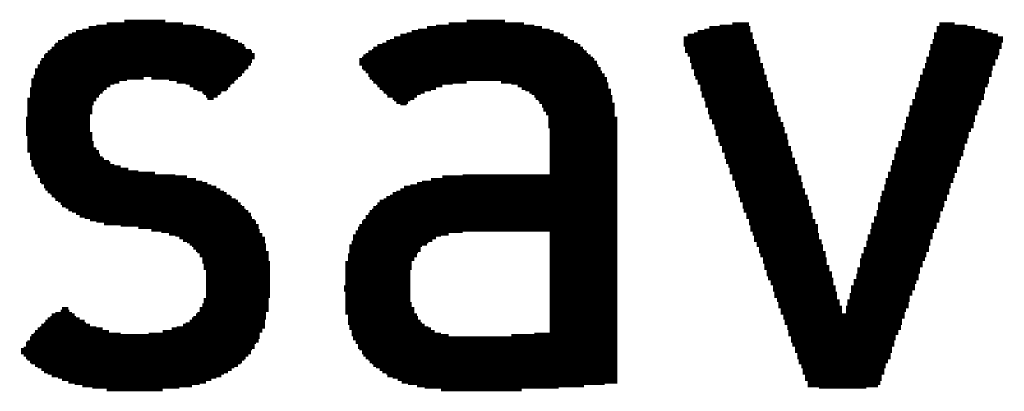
# Model space of a CAD drawing. Extents: x -4 to 126, y -8 to 66.
# Tile 180 of 256: x 99.116 to 101.074, y 19.497 to 20.236. Entities that reach past the tile are written whole.
import ezdxf

# ---------------------------------------------------------------- set-up
doc = ezdxf.new("R2010")
doc.units = 0
doc.layers.add('CLICKER_2_FOR_TMPM4L4A_V104_GTO', color=11, linetype='CONTINUOUS')

msp = doc.modelspace()

# ---------------------------------------------------------------- linework, layer by layer
at = {"layer": 'CLICKER_2_FOR_TMPM4L4A_V104_GTO', "const_width": 0.00508}
for points in [[(99.2886, 20.22856), (99.441, 20.22856)], [(99.32416, 20.23364), (99.40544, 20.23364)], [(99.96932, 20.22856), (100.11918, 20.22856)], [(100.00488, 20.23364), (100.08108, 20.23364)], [(100.5332, 20.22856), (100.56622, 20.22856)], [(100.94468, 20.22856), (100.97516, 20.22856)], [(99.22002, 20.20824), (99.5172, 20.20824)], [(99.22764, 20.21332), (99.50704, 20.21332)], [(99.24034, 20.21586), (99.49434, 20.21586)], [(99.25304, 20.22094), (99.48164, 20.22094)], [(99.26828, 20.22348), (99.4664, 20.22348)], [(99.8855, 20.20824), (100.1903, 20.20824)], [(99.89566, 20.21332), (100.1776, 20.21332)], [(99.90836, 20.21586), (100.16998, 20.21586)], [(99.92614, 20.22094), (100.15474, 20.22094)], [(99.94392, 20.22348), (100.1395, 20.22348)], [(100.457, 20.20824), (100.57384, 20.20824)], [(100.46462, 20.21332), (100.56876, 20.21332)], [(100.47732, 20.21586), (100.56876, 20.21586)], [(100.48748, 20.22094), (100.56876, 20.22094)], [(100.5078, 20.22348), (100.56622, 20.22348)], [(100.93452, 20.20824), (101.05136, 20.20824)], [(100.9396, 20.22094), (101.0158, 20.22094)], [(100.9396, 20.21586), (101.0285, 20.21586)], [(100.9396, 20.21332), (101.0412, 20.21332)], [(100.94468, 20.22348), (101.00056, 20.22348)], [(99.19208, 20.193), (99.55022, 20.193)], [(99.1997, 20.19554), (99.5426, 20.19554)], [(99.20478, 20.20062), (99.53498, 20.20062)], [(99.2124, 20.2057), (99.52736, 20.2057)], [(99.84486, 20.193), (100.21824, 20.193)], [(99.85248, 20.19554), (100.21062, 20.19554)], [(99.8601, 20.20062), (100.20554, 20.20062)], [(99.8728, 20.2057), (100.19792, 20.2057)], [(100.43668, 20.20062), (100.57384, 20.20062)], [(100.43668, 20.19554), (100.57638, 20.19554)], [(100.43668, 20.193), (100.57638, 20.193)], [(100.4443, 20.2057), (100.57384, 20.2057)], [(100.93198, 20.19554), (101.07168, 20.19554)], [(100.93198, 20.193), (101.07168, 20.193)], [(100.93452, 20.2057), (101.06152, 20.2057)], [(100.93452, 20.20062), (101.07168, 20.20062)], [(99.17176, 20.17268), (99.57816, 20.17268)], [(99.17684, 20.17522), (99.57562, 20.17522)], [(99.17938, 20.1803), (99.56546, 20.1803)], [(99.18446, 20.18538), (99.56292, 20.18538)], [(99.187, 20.18792), (99.55784, 20.18792)], [(99.8093, 20.17268), (100.24364, 20.17268)], [(99.81692, 20.17522), (100.23856, 20.17522)], [(99.81946, 20.1803), (100.23602, 20.1803)], [(99.82708, 20.18538), (100.23094, 20.18538)], [(99.83724, 20.18792), (100.22586, 20.18792)], [(100.43668, 20.18792), (100.57638, 20.18792)], [(100.43668, 20.18538), (100.58146, 20.18538)], [(100.43922, 20.1803), (100.58146, 20.1803)], [(100.43922, 20.17522), (100.58146, 20.17522)], [(100.43922, 20.17268), (100.58654, 20.17268)], [(100.92436, 20.17268), (101.06406, 20.17268)], [(100.9269, 20.18538), (101.06914, 20.18538)], [(100.9269, 20.1803), (101.06914, 20.1803)], [(100.9269, 20.17522), (101.06406, 20.17522)], [(100.93198, 20.18792), (101.06914, 20.18792)], [(99.15652, 20.15236), (99.57816, 20.15236)], [(99.15906, 20.15744), (99.57816, 20.15744)], [(99.16414, 20.16506), (99.58324, 20.16506)], [(99.16414, 20.15998), (99.58324, 20.15998)], [(99.16668, 20.1676), (99.58324, 20.1676)], [(99.79152, 20.15744), (100.25888, 20.15744)], [(99.79152, 20.15236), (100.26396, 20.15236)], [(99.7966, 20.15998), (100.25634, 20.15998)], [(99.79914, 20.16506), (100.25126, 20.16506)], [(99.80422, 20.1676), (100.24618, 20.1676)], [(100.4443, 20.1676), (100.58654, 20.1676)], [(100.4443, 20.16506), (100.58654, 20.16506)], [(100.44938, 20.15998), (100.58908, 20.15998)], [(100.44938, 20.15744), (100.58908, 20.15744)], [(100.44938, 20.15236), (100.58908, 20.15236)], [(100.91928, 20.15998), (101.06152, 20.15998)], [(100.91928, 20.15744), (101.05644, 20.15744)], [(100.91928, 20.15236), (101.05644, 20.15236)], [(100.92436, 20.1676), (101.06406, 20.1676)], [(100.92436, 20.16506), (101.06152, 20.16506)], [(99.14636, 20.13712), (99.56546, 20.13712)], [(99.14636, 20.13204), (99.56292, 20.13204)], [(99.15144, 20.14474), (99.57054, 20.14474)], [(99.15144, 20.13966), (99.57054, 20.13966)], [(99.15652, 20.14728), (99.57562, 20.14728)], [(99.79152, 20.14728), (100.26396, 20.14728)], [(99.7966, 20.14474), (100.2665, 20.14474)], [(99.7966, 20.13966), (100.27158, 20.13966)], [(99.79914, 20.13712), (100.27158, 20.13712)], [(99.80422, 20.13204), (100.27412, 20.13204)], [(100.45192, 20.14728), (100.59416, 20.14728)], [(100.45192, 20.14474), (100.59416, 20.14474)], [(100.45192, 20.13966), (100.59416, 20.13966)], [(100.457, 20.13712), (100.5967, 20.13712)], [(100.457, 20.13204), (100.5967, 20.13204)], [(100.91166, 20.13712), (101.05136, 20.13712)], [(100.91166, 20.13204), (101.04882, 20.13204)], [(100.91674, 20.14728), (101.05644, 20.14728)], [(100.91674, 20.14474), (101.05136, 20.14474)], [(100.91674, 20.13966), (101.05136, 20.13966)], [(99.13874, 20.1168), (99.32924, 20.1168)], [(99.13874, 20.11172), (99.314, 20.11172)], [(99.14382, 20.12442), (99.5553, 20.12442)], [(99.14382, 20.11934), (99.36226, 20.11934)], [(99.14636, 20.12696), (99.55784, 20.12696)], [(99.3775, 20.11934), (99.55022, 20.11934)], [(99.41306, 20.1168), (99.54514, 20.1168)], [(99.4283, 20.11172), (99.5426, 20.11172)], [(99.8093, 20.12696), (100.2792, 20.12696)], [(99.8093, 20.12442), (100.2792, 20.12442)], [(99.81184, 20.11934), (100.28428, 20.11934)], [(99.81692, 20.1168), (100.28428, 20.1168)], [(99.81946, 20.11172), (100.00488, 20.11172)], [(100.07346, 20.11172), (100.28428, 20.11172)], [(100.457, 20.12696), (100.5967, 20.12696)], [(100.45954, 20.12442), (100.60178, 20.12442)], [(100.45954, 20.11934), (100.60178, 20.11934)], [(100.46462, 20.1168), (100.60178, 20.1168)], [(100.46462, 20.11172), (100.60432, 20.11172)], [(100.90404, 20.11172), (101.04374, 20.11172)], [(100.90658, 20.12442), (101.04882, 20.12442)], [(100.90658, 20.11934), (101.04374, 20.11934)], [(100.90658, 20.1168), (101.04374, 20.1168)], [(100.91166, 20.12696), (101.04882, 20.12696)], [(99.1362, 20.09902), (99.2886, 20.09902)], [(99.1362, 20.09648), (99.28352, 20.09648)], [(99.1362, 20.0914), (99.28098, 20.0914)], [(99.13874, 20.10918), (99.30384, 20.10918)], [(99.13874, 20.1041), (99.29622, 20.1041)], [(99.44608, 20.10918), (99.53752, 20.10918)], [(99.4537, 20.1041), (99.53498, 20.1041)], [(99.46132, 20.09902), (99.5299, 20.09902)], [(99.46894, 20.09648), (99.52736, 20.09648)], [(99.4791, 20.0914), (99.5172, 20.0914)], [(99.82454, 20.10918), (99.97694, 20.10918)], [(99.82708, 20.1041), (99.95662, 20.1041)], [(99.83216, 20.09902), (99.94392, 20.09902)], [(99.83724, 20.09648), (99.93376, 20.09648)], [(99.83978, 20.0914), (99.92106, 20.0914)], [(100.09378, 20.10918), (100.28682, 20.10918)], [(100.10648, 20.1041), (100.28682, 20.1041)], [(100.1141, 20.09902), (100.28682, 20.09902)], [(100.12172, 20.09648), (100.2919, 20.09648)], [(100.12934, 20.0914), (100.2919, 20.0914)], [(100.46462, 20.10918), (100.60432, 20.10918)], [(100.4697, 20.1041), (100.60432, 20.1041)], [(100.4697, 20.09902), (100.6094, 20.09902)], [(100.4697, 20.09648), (100.6094, 20.09648)], [(100.47224, 20.0914), (100.6094, 20.0914)], [(100.89896, 20.09902), (101.03612, 20.09902)], [(100.89896, 20.09648), (101.03612, 20.09648)], [(100.89896, 20.0914), (101.03612, 20.0914)], [(100.90404, 20.10918), (101.0412, 20.10918)], [(100.90404, 20.1041), (101.0412, 20.1041)], [(99.13112, 20.0787), (99.26828, 20.0787)], [(99.13112, 20.07616), (99.26828, 20.07616)], [(99.13112, 20.07108), (99.2632, 20.07108)], [(99.1362, 20.08886), (99.2759, 20.08886)], [(99.1362, 20.08378), (99.27336, 20.08378)], [(99.48164, 20.08886), (99.51466, 20.08886)], [(99.48672, 20.08378), (99.50958, 20.08378)], [(99.48926, 20.0787), (99.50196, 20.0787)], [(99.84486, 20.08886), (99.91344, 20.08886)], [(99.8474, 20.08378), (99.90582, 20.08378)], [(99.85756, 20.0787), (99.90074, 20.0787)], [(99.8601, 20.07616), (99.89312, 20.07616)], [(99.86518, 20.07108), (99.88804, 20.07108)], [(100.13442, 20.08886), (100.2919, 20.08886)], [(100.1395, 20.08378), (100.29444, 20.08378)], [(100.14204, 20.0787), (100.29444, 20.0787)], [(100.14712, 20.07616), (100.29444, 20.07616)], [(100.14966, 20.07108), (100.29444, 20.07108)], [(100.47224, 20.08886), (100.61448, 20.08886)], [(100.47224, 20.08378), (100.61448, 20.08378)], [(100.47732, 20.0787), (100.61448, 20.0787)], [(100.47732, 20.07616), (100.61702, 20.07616)], [(100.47986, 20.07108), (100.61702, 20.07108)], [(100.89134, 20.07616), (101.0285, 20.07616)], [(100.89134, 20.07108), (101.0285, 20.07108)], [(100.89642, 20.08886), (101.03358, 20.08886)], [(100.89642, 20.08378), (101.03358, 20.08378)], [(100.89642, 20.0787), (101.03358, 20.0787)], [(99.13112, 20.06854), (99.2632, 20.06854)], [(99.13112, 20.06346), (99.26066, 20.06346)], [(99.13112, 20.05838), (99.26066, 20.05838)], [(99.13112, 20.05584), (99.26066, 20.05584)], [(99.8728, 20.06854), (99.8855, 20.06854)], [(100.15474, 20.06854), (100.29952, 20.06854)], [(100.15474, 20.06346), (100.29952, 20.06346)], [(100.15728, 20.05838), (100.29952, 20.05838)], [(100.15728, 20.05584), (100.29952, 20.05584)], [(100.47986, 20.06854), (100.61702, 20.06854)], [(100.47986, 20.06346), (100.6221, 20.06346)], [(100.48494, 20.05838), (100.6221, 20.05838)], [(100.48494, 20.05584), (100.6221, 20.05584)], [(100.88626, 20.06346), (101.02342, 20.06346)], [(100.88626, 20.05838), (101.02342, 20.05838)], [(100.88626, 20.05584), (101.02088, 20.05584)], [(100.89134, 20.06854), (101.0285, 20.06854)], [(99.12858, 20.0406), (99.25558, 20.0406)], [(99.12858, 20.03552), (99.25558, 20.03552)], [(99.13112, 20.05076), (99.26066, 20.05076)], [(99.13112, 20.04822), (99.25558, 20.04822)], [(99.13112, 20.04314), (99.25558, 20.04314)], [(100.16236, 20.05076), (100.29952, 20.05076)], [(100.16236, 20.04822), (100.29952, 20.04822)], [(100.16744, 20.04314), (100.29952, 20.04314)], [(100.16744, 20.0406), (100.3046, 20.0406)], [(100.16744, 20.03552), (100.3046, 20.03552)], [(100.48494, 20.05076), (100.62464, 20.05076)], [(100.48748, 20.04822), (100.62464, 20.04822)], [(100.48748, 20.04314), (100.62464, 20.04314)], [(100.48748, 20.0406), (100.62972, 20.0406)], [(100.49256, 20.03552), (100.62972, 20.03552)], [(100.87864, 20.0406), (101.0158, 20.0406)], [(100.87864, 20.03552), (101.0158, 20.03552)], [(100.88372, 20.05076), (101.02088, 20.05076)], [(100.88372, 20.04822), (101.02088, 20.04822)], [(100.88372, 20.04314), (101.0158, 20.04314)], [(99.12858, 20.03044), (99.25558, 20.03044)], [(99.12858, 20.0279), (99.25558, 20.0279)], [(99.12858, 20.02282), (99.25558, 20.02282)], [(99.12858, 20.02028), (99.25558, 20.02028)], [(99.12858, 20.0152), (99.25558, 20.0152)], [(100.16744, 20.03044), (100.3046, 20.03044)], [(100.16744, 20.0279), (100.3046, 20.0279)], [(100.16744, 20.02282), (100.3046, 20.02282)], [(100.16998, 20.02028), (100.3046, 20.02028)], [(100.16998, 20.0152), (100.3046, 20.0152)], [(100.49256, 20.03044), (100.6348, 20.03044)], [(100.49764, 20.0279), (100.6348, 20.0279)], [(100.49764, 20.02282), (100.6348, 20.02282)], [(100.49764, 20.02028), (100.63734, 20.02028)], [(100.50018, 20.0152), (100.63734, 20.0152)], [(100.87102, 20.0152), (101.00818, 20.0152)], [(100.8761, 20.0279), (101.01326, 20.0279)], [(100.8761, 20.02282), (101.01326, 20.02282)], [(100.8761, 20.02028), (101.00818, 20.02028)], [(100.87864, 20.03044), (101.01326, 20.03044)], [(99.12858, 20.01012), (99.26066, 20.01012)], [(99.12858, 20.00758), (99.26066, 20.00758)], [(99.13112, 20.0025), (99.26066, 20.0025)], [(99.13112, 19.99996), (99.26066, 19.99996)], [(99.13112, 19.99488), (99.26066, 19.99488)], [(99.13112, 19.99234), (99.2632, 19.99234)], [(100.16998, 20.01012), (100.3046, 20.01012)], [(100.16998, 20.00758), (100.3046, 20.00758)], [(100.16998, 20.0025), (100.3046, 20.0025)], [(100.16998, 19.99996), (100.3046, 19.99996)], [(100.16998, 19.99488), (100.3046, 19.99488)], [(100.16998, 19.99234), (100.3046, 19.99234)], [(100.50018, 20.01012), (100.63734, 20.01012)], [(100.50018, 20.00758), (100.64242, 20.00758)], [(100.50526, 20.0025), (100.64242, 20.0025)], [(100.50526, 19.99996), (100.64242, 19.99996)], [(100.50526, 19.99488), (100.64496, 19.99488)], [(100.5078, 19.99234), (100.64496, 19.99234)], [(100.8634, 19.99234), (101.00056, 19.99234)], [(100.86848, 20.0025), (101.0031, 20.0025)], [(100.86848, 19.99996), (101.00056, 19.99996)], [(100.86848, 19.99488), (101.00056, 19.99488)], [(100.87102, 20.01012), (101.0031, 20.01012)], [(100.87102, 20.00758), (101.0031, 20.00758)], [(99.13112, 19.98726), (99.2632, 19.98726)], [(99.13112, 19.98218), (99.2632, 19.98218)], [(99.13112, 19.97964), (99.26828, 19.97964)], [(99.13112, 19.97456), (99.27336, 19.97456)], [(100.16998, 19.98726), (100.3046, 19.98726)], [(100.16998, 19.98218), (100.3046, 19.98218)], [(100.16998, 19.97964), (100.3046, 19.97964)], [(100.16998, 19.97456), (100.3046, 19.97456)], [(100.5078, 19.98726), (100.64496, 19.98726)], [(100.51288, 19.98218), (100.65004, 19.98218)], [(100.51288, 19.97964), (100.65004, 19.97964)], [(100.51288, 19.97456), (100.65004, 19.97456)], [(100.85832, 19.97964), (100.99548, 19.97964)], [(100.85832, 19.97456), (100.99294, 19.97456)], [(100.8634, 19.98726), (100.99548, 19.98726)], [(100.8634, 19.98218), (100.99548, 19.98218)], [(99.1362, 19.97202), (99.27336, 19.97202)], [(99.1362, 19.96694), (99.2759, 19.96694)], [(99.1362, 19.96186), (99.28098, 19.96186)], [(99.1362, 19.95932), (99.28352, 19.95932)], [(99.13874, 19.95424), (99.29368, 19.95424)], [(100.16998, 19.97202), (100.3046, 19.97202)], [(100.16998, 19.96694), (100.3046, 19.96694)], [(100.16998, 19.96186), (100.3046, 19.96186)], [(100.16998, 19.95932), (100.3046, 19.95932)], [(100.16998, 19.95424), (100.3046, 19.95424)], [(100.51796, 19.97202), (100.65258, 19.97202)], [(100.51796, 19.96694), (100.65258, 19.96694)], [(100.51796, 19.96186), (100.65258, 19.96186)], [(100.5205, 19.95932), (100.65766, 19.95932)], [(100.5205, 19.95424), (100.65766, 19.95424)], [(100.8507, 19.95424), (100.98532, 19.95424)], [(100.85578, 19.96694), (100.99294, 19.96694)], [(100.85578, 19.96186), (100.98786, 19.96186)], [(100.85578, 19.95932), (100.98786, 19.95932)], [(100.85832, 19.97202), (100.99294, 19.97202)], [(99.13874, 19.9517), (99.29622, 19.9517)], [(99.13874, 19.94662), (99.30384, 19.94662)], [(99.14382, 19.94408), (99.31654, 19.94408)], [(99.14382, 19.939), (99.33178, 19.939)], [(99.14636, 19.93392), (99.3521, 19.93392)], [(100.16998, 19.9517), (100.3046, 19.9517)], [(100.16998, 19.94662), (100.3046, 19.94662)], [(100.16998, 19.94408), (100.3046, 19.94408)], [(100.16998, 19.939), (100.3046, 19.939)], [(100.16998, 19.93392), (100.3046, 19.93392)], [(100.5205, 19.9517), (100.65766, 19.9517)], [(100.52558, 19.94662), (100.66274, 19.94662)], [(100.52558, 19.94408), (100.66274, 19.94408)], [(100.52812, 19.939), (100.66274, 19.939)], [(100.52812, 19.93392), (100.66528, 19.93392)], [(100.84816, 19.94408), (100.98024, 19.94408)], [(100.84816, 19.939), (100.98024, 19.939)], [(100.84816, 19.93392), (100.98024, 19.93392)], [(100.8507, 19.9517), (100.98532, 19.9517)], [(100.8507, 19.94662), (100.98532, 19.94662)], [(99.14636, 19.93138), (99.38512, 19.93138)], [(99.15144, 19.9263), (99.42576, 19.9263)], [(99.15144, 19.92376), (99.44862, 19.92376)], [(99.15652, 19.91868), (99.4664, 19.91868)], [(99.93376, 19.91868), (100.3046, 19.91868)], [(99.95662, 19.92376), (100.3046, 19.92376)], [(99.99726, 19.9263), (100.3046, 19.9263)], [(100.16998, 19.93138), (100.3046, 19.93138)], [(100.52812, 19.93138), (100.66528, 19.93138)], [(100.5332, 19.9263), (100.66528, 19.9263)], [(100.5332, 19.92376), (100.67036, 19.92376)], [(100.5332, 19.91868), (100.67036, 19.91868)], [(100.838, 19.91868), (100.97262, 19.91868)], [(100.84308, 19.93138), (100.97516, 19.93138)], [(100.84308, 19.9263), (100.97516, 19.9263)], [(100.84308, 19.92376), (100.97516, 19.92376)], [(99.15652, 19.9136), (99.4791, 19.9136)], [(99.15906, 19.91106), (99.48926, 19.91106)], [(99.16414, 19.90598), (99.49688, 19.90598)], [(99.16414, 19.90344), (99.50704, 19.90344)], [(99.16668, 19.89836), (99.51466, 19.89836)], [(99.8728, 19.89836), (100.3046, 19.89836)], [(99.88042, 19.90344), (100.3046, 19.90344)], [(99.89312, 19.90598), (100.3046, 19.90598)], [(99.90582, 19.91106), (100.3046, 19.91106)], [(99.91598, 19.9136), (100.3046, 19.9136)], [(100.53828, 19.9136), (100.67036, 19.9136)], [(100.53828, 19.91106), (100.6729, 19.91106)], [(100.53828, 19.90598), (100.6729, 19.90598)], [(100.54082, 19.90344), (100.6729, 19.90344)], [(100.54082, 19.89836), (100.67798, 19.89836)], [(100.83546, 19.90598), (100.96754, 19.90598)], [(100.83546, 19.90344), (100.96754, 19.90344)], [(100.83546, 19.89836), (100.965, 19.89836)], [(100.838, 19.9136), (100.97262, 19.9136)], [(100.838, 19.91106), (100.96754, 19.91106)], [(99.17176, 19.89328), (99.52228, 19.89328)], [(99.17684, 19.89074), (99.52736, 19.89074)], [(99.17938, 19.88566), (99.53498, 19.88566)], [(99.18446, 19.88312), (99.53752, 19.88312)], [(99.187, 19.87804), (99.54514, 19.87804)], [(99.19208, 19.8755), (99.55022, 19.8755)], [(99.83216, 19.8755), (100.3046, 19.8755)], [(99.83978, 19.87804), (100.3046, 19.87804)], [(99.84486, 19.88312), (100.3046, 19.88312)], [(99.85248, 19.88566), (100.3046, 19.88566)], [(99.85756, 19.89074), (100.3046, 19.89074)], [(99.86518, 19.89328), (100.3046, 19.89328)], [(100.5459, 19.89328), (100.67798, 19.89328)], [(100.5459, 19.89074), (100.67798, 19.89074)], [(100.5459, 19.88566), (100.68306, 19.88566)], [(100.54844, 19.88312), (100.68306, 19.88312)], [(100.54844, 19.87804), (100.68306, 19.87804)], [(100.54844, 19.8755), (100.6856, 19.8755)], [(100.82784, 19.88312), (100.95992, 19.88312)], [(100.82784, 19.87804), (100.95992, 19.87804)], [(100.82784, 19.8755), (100.95484, 19.8755)], [(100.83038, 19.89328), (100.965, 19.89328)], [(100.83038, 19.89074), (100.965, 19.89074)], [(100.83038, 19.88566), (100.95992, 19.88566)], [(99.19716, 19.87042), (99.5553, 19.87042)], [(99.1997, 19.86534), (99.55784, 19.86534)], [(99.20732, 19.8628), (99.56292, 19.8628)], [(99.2124, 19.85772), (99.56546, 19.85772)], [(99.22002, 19.85518), (99.57054, 19.85518)], [(99.81184, 19.85518), (100.3046, 19.85518)], [(99.81692, 19.85772), (100.3046, 19.85772)], [(99.81946, 19.8628), (100.3046, 19.8628)], [(99.82454, 19.86534), (100.3046, 19.86534)], [(99.82708, 19.87042), (100.3046, 19.87042)], [(100.55352, 19.87042), (100.6856, 19.87042)], [(100.55352, 19.86534), (100.6856, 19.86534)], [(100.55352, 19.8628), (100.69068, 19.8628)], [(100.55606, 19.85772), (100.69068, 19.85772)], [(100.55606, 19.85518), (100.69068, 19.85518)], [(100.82022, 19.85518), (100.94722, 19.85518)], [(100.82276, 19.87042), (100.95484, 19.87042)], [(100.82276, 19.86534), (100.95484, 19.86534)], [(100.82276, 19.8628), (100.9523, 19.8628)], [(100.82276, 19.85772), (100.9523, 19.85772)], [(99.22764, 19.8501), (99.57562, 19.8501)], [(99.23526, 19.84502), (99.57562, 19.84502)], [(99.24542, 19.84248), (99.57816, 19.84248)], [(99.25558, 19.8374), (99.58324, 19.8374)], [(99.79914, 19.8374), (100.3046, 19.8374)], [(99.80422, 19.84502), (100.3046, 19.84502)], [(99.80422, 19.84248), (100.3046, 19.84248)], [(99.8093, 19.8501), (100.3046, 19.8501)], [(100.56114, 19.8501), (100.69322, 19.8501)], [(100.56114, 19.84502), (100.69322, 19.84502)], [(100.56114, 19.84248), (100.69322, 19.84248)], [(100.56622, 19.8374), (100.6983, 19.8374)], [(100.81514, 19.84248), (100.94468, 19.84248)], [(100.81514, 19.8374), (100.94468, 19.8374)], [(100.82022, 19.8501), (100.94722, 19.8501)], [(100.82022, 19.84502), (100.94722, 19.84502)], [(99.26828, 19.83486), (99.58578, 19.83486)], [(99.28352, 19.82978), (99.58578, 19.82978)], [(99.31654, 19.82724), (99.59086, 19.82724)], [(99.3521, 19.82216), (99.59086, 19.82216)], [(99.3775, 19.81708), (99.5934, 19.81708)], [(99.78898, 19.82216), (100.3046, 19.82216)], [(99.78898, 19.81708), (100.3046, 19.81708)], [(99.79152, 19.82724), (100.3046, 19.82724)], [(99.7966, 19.83486), (100.3046, 19.83486)], [(99.7966, 19.82978), (100.3046, 19.82978)], [(100.56622, 19.83486), (100.6983, 19.83486)], [(100.56622, 19.82978), (100.6983, 19.82978)], [(100.56876, 19.82724), (100.70338, 19.82724)], [(100.56876, 19.82216), (100.70338, 19.82216)], [(100.56876, 19.81708), (100.70338, 19.81708)], [(100.80752, 19.81708), (100.93452, 19.81708)], [(100.81006, 19.82978), (100.9396, 19.82978)], [(100.81006, 19.82724), (100.9396, 19.82724)], [(100.81006, 19.82216), (100.9396, 19.82216)], [(100.81514, 19.83486), (100.94468, 19.83486)], [(99.39782, 19.81454), (99.5934, 19.81454)], [(99.41306, 19.80946), (99.59848, 19.80946)], [(99.42576, 19.80692), (99.59848, 19.80692)], [(99.43338, 19.80184), (99.60356, 19.80184)], [(99.441, 19.79676), (99.60356, 19.79676)], [(99.77882, 19.80692), (99.95408, 19.80692)], [(99.77882, 19.80184), (99.94392, 19.80184)], [(99.77882, 19.79676), (99.9363, 19.79676)], [(99.7839, 19.81454), (99.99726, 19.81454)], [(99.7839, 19.80946), (99.96932, 19.80946)], [(100.16998, 19.81454), (100.3046, 19.81454)], [(100.16998, 19.80946), (100.3046, 19.80946)], [(100.16998, 19.80692), (100.3046, 19.80692)], [(100.16998, 19.80184), (100.3046, 19.80184)], [(100.16998, 19.79676), (100.3046, 19.79676)], [(100.57384, 19.81454), (100.70338, 19.81454)], [(100.57384, 19.80946), (100.70592, 19.80946)], [(100.57638, 19.80692), (100.70592, 19.80692)], [(100.57638, 19.80184), (100.70592, 19.80184)], [(100.57638, 19.79676), (100.711, 19.79676)], [(100.80244, 19.80692), (100.93198, 19.80692)], [(100.80244, 19.80184), (100.93198, 19.80184)], [(100.80244, 19.79676), (100.9269, 19.79676)], [(100.80752, 19.81454), (100.93452, 19.81454)], [(100.80752, 19.80946), (100.93198, 19.80946)], [(99.44862, 19.79422), (99.60356, 19.79422)], [(99.4537, 19.78914), (99.6061, 19.78914)], [(99.45878, 19.7866), (99.6061, 19.7866)], [(99.46132, 19.78152), (99.6061, 19.78152)], [(99.7712, 19.7866), (99.91598, 19.7866)], [(99.7712, 19.78152), (99.91344, 19.78152)], [(99.77628, 19.79422), (99.92868, 19.79422)], [(99.77628, 19.78914), (99.92614, 19.78914)], [(100.16998, 19.79422), (100.3046, 19.79422)], [(100.16998, 19.78914), (100.3046, 19.78914)], [(100.16998, 19.7866), (100.3046, 19.7866)], [(100.16998, 19.78152), (100.3046, 19.78152)], [(100.58146, 19.79422), (100.711, 19.79422)], [(100.58146, 19.78914), (100.711, 19.78914)], [(100.58146, 19.7866), (100.71354, 19.7866)], [(100.58654, 19.78152), (100.71354, 19.78152)], [(100.79482, 19.78152), (100.92436, 19.78152)], [(100.7999, 19.79422), (100.9269, 19.79422)], [(100.7999, 19.78914), (100.9269, 19.78914)], [(100.7999, 19.7866), (100.92436, 19.7866)], [(99.4664, 19.77644), (99.6061, 19.77644)], [(99.46894, 19.7739), (99.61118, 19.7739)], [(99.47402, 19.76882), (99.61118, 19.76882)], [(99.47402, 19.76628), (99.61118, 19.76628)], [(99.4791, 19.7612), (99.61118, 19.7612)], [(99.4791, 19.75866), (99.61118, 19.75866)], [(99.76866, 19.76882), (99.90582, 19.76882)], [(99.76866, 19.76628), (99.90582, 19.76628)], [(99.76866, 19.7612), (99.90074, 19.7612)], [(99.76866, 19.75866), (99.90074, 19.75866)], [(99.7712, 19.77644), (99.91344, 19.77644)], [(99.7712, 19.7739), (99.90836, 19.7739)], [(100.16998, 19.77644), (100.3046, 19.77644)], [(100.16998, 19.7739), (100.3046, 19.7739)], [(100.16998, 19.76882), (100.3046, 19.76882)], [(100.16998, 19.76628), (100.3046, 19.76628)], [(100.16998, 19.7612), (100.3046, 19.7612)], [(100.16998, 19.75866), (100.3046, 19.75866)], [(100.58654, 19.77644), (100.71354, 19.77644)], [(100.58654, 19.7739), (100.71862, 19.7739)], [(100.58908, 19.76882), (100.71862, 19.76882)], [(100.58908, 19.76628), (100.71862, 19.76628)], [(100.59416, 19.7612), (100.72116, 19.7612)], [(100.59416, 19.75866), (100.72116, 19.75866)], [(100.7872, 19.75866), (100.91674, 19.75866)], [(100.78974, 19.76882), (100.91928, 19.76882)], [(100.78974, 19.76628), (100.91928, 19.76628)], [(100.78974, 19.7612), (100.91674, 19.7612)], [(100.79482, 19.77644), (100.92436, 19.77644)], [(100.79482, 19.7739), (100.91928, 19.7739)], [(99.4791, 19.75358), (99.61372, 19.75358)], [(99.48164, 19.7485), (99.61372, 19.7485)], [(99.48164, 19.74596), (99.61372, 19.74596)], [(99.48164, 19.74088), (99.61372, 19.74088)], [(99.48672, 19.73834), (99.61372, 19.73834)], [(99.76358, 19.75358), (99.89566, 19.75358)], [(99.76358, 19.7485), (99.89566, 19.7485)], [(99.76358, 19.74596), (99.89566, 19.74596)], [(99.76358, 19.74088), (99.89566, 19.74088)], [(99.76358, 19.73834), (99.89312, 19.73834)], [(100.16998, 19.75358), (100.3046, 19.75358)], [(100.16998, 19.7485), (100.3046, 19.7485)], [(100.16998, 19.74596), (100.3046, 19.74596)], [(100.16998, 19.74088), (100.3046, 19.74088)], [(100.16998, 19.73834), (100.3046, 19.73834)], [(100.59416, 19.75358), (100.72116, 19.75358)], [(100.5967, 19.7485), (100.72116, 19.7485)], [(100.5967, 19.74596), (100.72624, 19.74596)], [(100.5967, 19.74088), (100.72624, 19.74088)], [(100.60178, 19.73834), (100.72624, 19.73834)], [(100.78212, 19.74088), (100.90658, 19.74088)], [(100.78212, 19.73834), (100.90658, 19.73834)], [(100.7872, 19.75358), (100.91166, 19.75358)], [(100.7872, 19.7485), (100.91166, 19.7485)], [(100.7872, 19.74596), (100.91166, 19.74596)], [(99.48672, 19.73326), (99.61372, 19.73326)], [(99.48672, 19.72818), (99.61372, 19.72818)], [(99.48672, 19.72564), (99.61372, 19.72564)], [(99.48672, 19.72056), (99.61372, 19.72056)], [(99.48672, 19.71802), (99.61372, 19.71802)], [(99.76358, 19.73326), (99.89312, 19.73326)], [(99.76358, 19.72818), (99.89312, 19.72818)], [(99.76358, 19.72564), (99.89312, 19.72564)], [(99.76358, 19.72056), (99.89312, 19.72056)], [(99.76358, 19.71802), (99.89312, 19.71802)], [(100.16998, 19.73326), (100.3046, 19.73326)], [(100.16998, 19.72818), (100.3046, 19.72818)], [(100.16998, 19.72564), (100.3046, 19.72564)], [(100.16998, 19.72056), (100.3046, 19.72056)], [(100.16998, 19.71802), (100.3046, 19.71802)], [(100.60178, 19.73326), (100.73132, 19.73326)], [(100.60178, 19.72818), (100.73132, 19.72818)], [(100.60432, 19.72564), (100.73132, 19.72564)], [(100.60432, 19.72056), (100.73386, 19.72056)], [(100.6094, 19.71802), (100.73386, 19.71802)], [(100.7745, 19.71802), (100.89896, 19.71802)], [(100.77958, 19.72818), (100.90404, 19.72818)], [(100.77958, 19.72564), (100.90404, 19.72564)], [(100.77958, 19.72056), (100.90404, 19.72056)], [(100.78212, 19.73326), (100.90658, 19.73326)], [(99.48672, 19.71294), (99.61372, 19.71294)], [(99.48672, 19.7104), (99.61372, 19.7104)], [(99.48672, 19.70532), (99.61372, 19.70532)], [(99.48672, 19.70024), (99.61372, 19.70024)], [(99.76104, 19.70532), (99.89312, 19.70532)], [(99.76104, 19.70024), (99.89312, 19.70024)], [(99.76358, 19.71294), (99.89312, 19.71294)], [(99.76358, 19.7104), (99.89312, 19.7104)], [(100.16998, 19.71294), (100.3046, 19.71294)], [(100.16998, 19.7104), (100.3046, 19.7104)], [(100.16998, 19.70532), (100.3046, 19.70532)], [(100.16998, 19.70024), (100.3046, 19.70024)], [(100.6094, 19.71294), (100.73386, 19.71294)], [(100.6094, 19.7104), (100.73386, 19.7104)], [(100.61448, 19.70532), (100.73894, 19.70532)], [(100.61448, 19.70024), (100.73894, 19.70024)], [(100.76942, 19.70532), (100.89642, 19.70532)], [(100.76942, 19.70024), (100.89642, 19.70024)], [(100.7745, 19.71294), (100.89896, 19.71294)], [(100.7745, 19.7104), (100.89642, 19.7104)], [(99.48164, 19.67992), (99.61118, 19.67992)], [(99.48672, 19.6977), (99.61372, 19.6977)], [(99.48672, 19.69262), (99.61372, 19.69262)], [(99.48672, 19.69008), (99.61372, 19.69008)], [(99.48672, 19.685), (99.61372, 19.685)], [(99.76104, 19.6977), (99.89312, 19.6977)], [(99.76358, 19.69262), (99.89312, 19.69262)], [(99.76358, 19.69008), (99.89312, 19.69008)], [(99.76358, 19.685), (99.89312, 19.685)], [(99.76358, 19.67992), (99.89312, 19.67992)], [(100.16998, 19.6977), (100.3046, 19.6977)], [(100.16998, 19.69262), (100.3046, 19.69262)], [(100.16998, 19.69008), (100.3046, 19.69008)], [(100.16998, 19.685), (100.3046, 19.685)], [(100.16998, 19.67992), (100.3046, 19.67992)], [(100.61448, 19.6977), (100.73894, 19.6977)], [(100.61702, 19.69262), (100.74148, 19.69262)], [(100.61702, 19.69008), (100.74148, 19.69008)], [(100.61702, 19.685), (100.74148, 19.685)], [(100.6221, 19.67992), (100.74148, 19.67992)], [(100.76688, 19.69008), (100.89134, 19.69008)], [(100.76688, 19.685), (100.88626, 19.685)], [(100.76688, 19.67992), (100.88626, 19.67992)], [(100.76942, 19.6977), (100.89134, 19.6977)], [(100.76942, 19.69262), (100.89134, 19.69262)], [(99.1997, 19.66214), (99.2124, 19.66214)], [(99.47402, 19.66214), (99.61118, 19.66214)], [(99.4791, 19.66976), (99.61118, 19.66976)], [(99.4791, 19.66468), (99.61118, 19.66468)], [(99.48164, 19.67738), (99.61118, 19.67738)], [(99.48164, 19.6723), (99.61118, 19.6723)], [(99.76358, 19.67738), (99.89312, 19.67738)], [(99.76358, 19.6723), (99.89566, 19.6723)], [(99.76358, 19.66976), (99.89566, 19.66976)], [(99.76358, 19.66468), (99.89566, 19.66468)], [(99.76358, 19.66214), (99.90074, 19.66214)], [(100.16998, 19.67738), (100.3046, 19.67738)], [(100.16998, 19.6723), (100.3046, 19.6723)], [(100.16998, 19.66976), (100.3046, 19.66976)], [(100.16998, 19.66468), (100.3046, 19.66468)], [(100.16998, 19.66214), (100.3046, 19.66214)], [(100.6221, 19.67738), (100.74656, 19.67738)], [(100.62464, 19.6723), (100.74656, 19.6723)], [(100.62464, 19.66976), (100.74656, 19.66976)], [(100.62464, 19.66468), (100.75164, 19.66468)], [(100.62972, 19.66214), (100.75164, 19.66214)], [(100.75926, 19.66468), (100.88372, 19.66468)], [(100.75926, 19.66214), (100.87864, 19.66214)], [(100.7618, 19.67738), (100.88626, 19.67738)], [(100.7618, 19.6723), (100.88372, 19.6723)], [(100.7618, 19.66976), (100.88372, 19.66976)], [(99.17176, 19.64182), (99.23526, 19.64182)], [(99.17684, 19.64436), (99.22764, 19.64436)], [(99.17938, 19.64944), (99.2251, 19.64944)], [(99.187, 19.65198), (99.22002, 19.65198)], [(99.19716, 19.65706), (99.21494, 19.65706)], [(99.45878, 19.64182), (99.6061, 19.64182)], [(99.46132, 19.64436), (99.6061, 19.64436)], [(99.4664, 19.64944), (99.6061, 19.64944)], [(99.46894, 19.65198), (99.6061, 19.65198)], [(99.47402, 19.65706), (99.61118, 19.65706)], [(99.76358, 19.65706), (99.90074, 19.65706)], [(99.76358, 19.65198), (99.90074, 19.65198)], [(99.76866, 19.64944), (99.90582, 19.64944)], [(99.76866, 19.64436), (99.90836, 19.64436)], [(99.76866, 19.64182), (99.90836, 19.64182)], [(100.16998, 19.65706), (100.3046, 19.65706)], [(100.16998, 19.65198), (100.3046, 19.65198)], [(100.16998, 19.64944), (100.3046, 19.64944)], [(100.16998, 19.64436), (100.3046, 19.64436)], [(100.16998, 19.64182), (100.3046, 19.64182)], [(100.62972, 19.65706), (100.75164, 19.65706)], [(100.62972, 19.65198), (100.75164, 19.65198)], [(100.6348, 19.64944), (100.8761, 19.64944)], [(100.6348, 19.64436), (100.8761, 19.64436)], [(100.6348, 19.64182), (100.87102, 19.64182)], [(100.75926, 19.65706), (100.87864, 19.65706)], [(100.75926, 19.65198), (100.8761, 19.65198)], [(99.15144, 19.6215), (99.28098, 19.6215)], [(99.15652, 19.62404), (99.26828, 19.62404)], [(99.15906, 19.62912), (99.25558, 19.62912)], [(99.16414, 19.63166), (99.24796, 19.63166)], [(99.16668, 19.63674), (99.24542, 19.63674)], [(99.41814, 19.6215), (99.59848, 19.6215)], [(99.4283, 19.62404), (99.60356, 19.62404)], [(99.441, 19.62912), (99.60356, 19.62912)], [(99.44608, 19.63166), (99.60356, 19.63166)], [(99.4537, 19.63674), (99.60356, 19.63674)], [(99.76866, 19.63674), (99.91344, 19.63674)], [(99.76866, 19.63166), (99.91598, 19.63166)], [(99.7712, 19.62912), (99.92106, 19.62912)], [(99.7712, 19.62404), (99.92868, 19.62404)], [(99.7712, 19.6215), (99.93376, 19.6215)], [(100.16998, 19.63674), (100.3046, 19.63674)], [(100.16998, 19.63166), (100.3046, 19.63166)], [(100.16998, 19.62912), (100.3046, 19.62912)], [(100.16998, 19.62404), (100.3046, 19.62404)], [(100.16998, 19.6215), (100.3046, 19.6215)], [(100.63734, 19.63674), (100.87102, 19.63674)], [(100.63734, 19.63166), (100.87102, 19.63166)], [(100.64242, 19.62912), (100.86848, 19.62912)], [(100.64242, 19.62404), (100.86848, 19.62404)], [(100.64242, 19.6215), (100.86848, 19.6215)], [(99.1362, 19.60372), (99.5934, 19.60372)], [(99.1362, 19.60118), (99.59086, 19.60118)], [(99.13874, 19.6088), (99.5934, 19.6088)], [(99.14382, 19.61134), (99.31654, 19.61134)], [(99.14636, 19.61642), (99.29368, 19.61642)], [(99.37242, 19.61134), (99.5934, 19.61134)], [(99.40036, 19.61642), (99.59848, 19.61642)], [(99.77628, 19.61642), (99.94138, 19.61642)], [(99.77628, 19.61134), (99.95408, 19.61134)], [(99.77628, 19.6088), (99.96932, 19.6088)], [(99.77882, 19.60372), (100.3046, 19.60372)], [(99.77882, 19.60118), (100.3046, 19.60118)], [(100.09378, 19.6088), (100.3046, 19.6088)], [(100.1395, 19.61134), (100.3046, 19.61134)], [(100.16998, 19.61642), (100.3046, 19.61642)], [(100.64496, 19.61642), (100.8634, 19.61642)], [(100.64496, 19.61134), (100.8634, 19.61134)], [(100.64496, 19.6088), (100.85832, 19.6088)], [(100.65004, 19.60372), (100.85832, 19.60372)], [(100.65004, 19.60118), (100.85832, 19.60118)], [(99.11842, 19.58086), (99.57816, 19.58086)], [(99.1235, 19.5834), (99.58324, 19.5834)], [(99.12858, 19.59356), (99.58578, 19.59356)], [(99.12858, 19.58848), (99.58324, 19.58848)], [(99.13112, 19.5961), (99.59086, 19.5961)], [(99.7839, 19.5961), (100.3046, 19.5961)], [(99.7839, 19.59356), (100.3046, 19.59356)], [(99.78898, 19.58848), (100.3046, 19.58848)], [(99.78898, 19.5834), (100.3046, 19.5834)], [(99.79152, 19.58086), (100.3046, 19.58086)], [(100.65004, 19.5961), (100.85578, 19.5961)], [(100.65258, 19.59356), (100.85578, 19.59356)], [(100.65258, 19.58848), (100.85578, 19.58848)], [(100.65766, 19.5834), (100.8507, 19.5834)], [(100.65766, 19.58086), (100.8507, 19.58086)], [(99.11842, 19.57578), (99.57562, 19.57578)], [(99.11842, 19.57324), (99.57562, 19.57324)], [(99.1235, 19.56816), (99.57054, 19.56816)], [(99.12858, 19.56308), (99.56546, 19.56308)], [(99.7966, 19.57578), (100.3046, 19.57578)], [(99.7966, 19.57324), (100.3046, 19.57324)], [(99.79914, 19.56816), (100.3046, 19.56816)], [(99.80422, 19.56308), (100.3046, 19.56308)], [(100.65766, 19.57578), (100.8507, 19.57578)], [(100.66274, 19.57324), (100.84816, 19.57324)], [(100.66274, 19.56816), (100.84816, 19.56816)], [(100.66274, 19.56308), (100.84816, 19.56308)], [(99.13112, 19.56054), (99.56292, 19.56054)], [(99.1362, 19.55546), (99.55784, 19.55546)], [(99.13874, 19.55292), (99.5553, 19.55292)], [(99.14636, 19.54784), (99.55022, 19.54784)], [(99.15144, 19.5453), (99.5426, 19.5453)], [(99.8093, 19.56054), (100.3046, 19.56054)], [(99.81184, 19.55546), (100.3046, 19.55546)], [(99.81692, 19.55292), (100.3046, 19.55292)], [(99.81946, 19.54784), (100.3046, 19.54784)], [(99.82454, 19.5453), (100.3046, 19.5453)], [(100.66528, 19.56054), (100.84308, 19.56054)], [(100.66528, 19.55546), (100.84308, 19.55546)], [(100.66528, 19.55292), (100.838, 19.55292)], [(100.67036, 19.54784), (100.838, 19.54784)], [(100.67036, 19.5453), (100.838, 19.5453)], [(99.15906, 19.54022), (99.53752, 19.54022)], [(99.16414, 19.53514), (99.5299, 19.53514)], [(99.17176, 19.5326), (99.52228, 19.5326)], [(99.17938, 19.52752), (99.5172, 19.52752)], [(99.19208, 19.52498), (99.50704, 19.52498)], [(99.83216, 19.54022), (100.3046, 19.54022)], [(99.83724, 19.53514), (100.3046, 19.53514)], [(99.84486, 19.5326), (100.3046, 19.5326)], [(99.8474, 19.52752), (100.3046, 19.52752)], [(99.85756, 19.52498), (100.3046, 19.52498)], [(100.6729, 19.54022), (100.83546, 19.54022)], [(100.6729, 19.53514), (100.83546, 19.53514)], [(100.6729, 19.5326), (100.83546, 19.5326)], [(100.67798, 19.52752), (100.83038, 19.52752)], [(100.67798, 19.52498), (100.83038, 19.52498)], [(99.1997, 19.5199), (99.49688, 19.5199)], [(99.2124, 19.51482), (99.48672, 19.51482)], [(99.2251, 19.51228), (99.47402, 19.51228)], [(99.24034, 19.5072), (99.45878, 19.5072)], [(99.26066, 19.50466), (99.43338, 19.50466)], [(99.86772, 19.5199), (100.3046, 19.5199)], [(99.87534, 19.51482), (100.3046, 19.51482)], [(99.88804, 19.51228), (100.2792, 19.51228)], [(99.90582, 19.5072), (100.23856, 19.5072)], [(99.92106, 19.50466), (100.18776, 19.50466)], [(100.67798, 19.5199), (100.83038, 19.5199)], [(100.68306, 19.51482), (100.82784, 19.51482)], [(100.68306, 19.51228), (100.82784, 19.51228)], [(100.68306, 19.5072), (100.82276, 19.5072)], [(100.70592, 19.50466), (100.7999, 19.50466)], [(99.2886, 19.49958), (99.40036, 19.49958)], [(99.95408, 19.49958), (100.1141, 19.49958)]]:
    msp.add_lwpolyline(points, dxfattribs=at)

doc.saveas('drawing.dxf')
